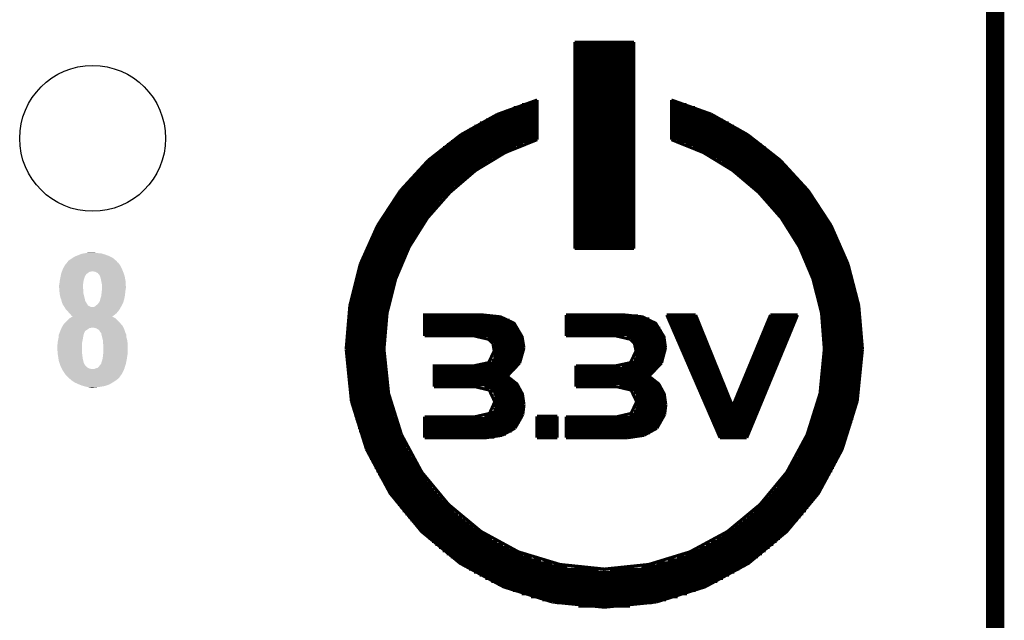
# Model space of a CAD drawing. Extents: x -1.3 to 24.2, y -3.9 to 39.2.
# Tile 18 of 30: x 16.1 to 24.2, y 19.2 to 24.2. Entities that reach past the tile are written whole.
import ezdxf

# ---------------------------------------------------------------- set-up
doc = ezdxf.new("R2010")
doc.units = 0
doc.layers.get('0').update_dxf_attribs({"linetype": 'CONTINUOUS'})
for name, color, linetype in [('WRLS_2_4GHZ_CLICK_V100_GKO', 14, 'CONTINUOUS'), ('WRLS_2_4GHZ_CLICK_V100_GTO', 12, 'CONTINUOUS'), ('WRLS_2_4GHZ_CLICK_V100_GTS', 13, 'CONTINUOUS')]:
    doc.layers.add(name, color=color, linetype=linetype)

# ---------------------------------------------------------------- blocks, each defined once
blk = doc.blocks.new('ROUND_45')
blk.add_circle((0, 0), 0.602)

msp = doc.modelspace()

# ---------------------------------------------------------------- linework, layer by layer
at = {"layer": 'WRLS_2_4GHZ_CLICK_V100_GKO', "const_width": 0.1524}
msp.add_lwpolyline([(24.13, -1.27), (24.13, 36.83)], dxfattribs=at)
at = {"layer": 'WRLS_2_4GHZ_CLICK_V100_GTO', "const_width": 0.0254}
for points in [[(20.66036, 22.29104), (20.66036, 23.99538)], [(20.66036, 23.99538), (21.14804, 23.99538)], [(20.66036, 23.98522), (21.14804, 23.98522)], [(21.14804, 22.29104), (21.14804, 23.99538)], [(20.66036, 23.95982), (21.14804, 23.95982)], [(20.66036, 23.93442), (21.14804, 23.93442)], [(20.66036, 23.90902), (21.14804, 23.90902)], [(20.66036, 23.88362), (21.14804, 23.88362)], [(20.66036, 23.85822), (21.14804, 23.85822)], [(20.66036, 23.83282), (21.14804, 23.83282)], [(20.66036, 23.80742), (21.14804, 23.80742)], [(20.66036, 23.78202), (21.14804, 23.78202)], [(20.66036, 23.75662), (21.14804, 23.75662)], [(20.66036, 23.73122), (21.14804, 23.73122)], [(20.66036, 23.70582), (21.14804, 23.70582)], [(20.66036, 23.68042), (21.14804, 23.68042)], [(20.66036, 23.65502), (21.14804, 23.65502)], [(20.66036, 23.62962), (21.14804, 23.62962)], [(20.66036, 23.60422), (21.14804, 23.60422)], [(20.66036, 23.57882), (21.14804, 23.57882)], [(20.02028, 23.39848), (20.35048, 23.51786)], [(20.22602, 23.47976), (20.35048, 23.47976)], [(20.3073, 23.50516), (20.35048, 23.50516)], [(20.35048, 23.1902), (20.35048, 23.51786)], [(20.66036, 23.55342), (21.14804, 23.55342)], [(20.66036, 23.52802), (21.14804, 23.52802)], [(20.66036, 23.50262), (21.14804, 23.50262)], [(21.45792, 23.1902), (21.45792, 23.51786)], [(21.45792, 23.51786), (21.78558, 23.40102)], [(21.45792, 23.50516), (21.5011, 23.50516)], [(21.45792, 23.47976), (21.58238, 23.47976)], [(19.72056, 23.23084), (20.02028, 23.39848)], [(20.03044, 23.40356), (20.35048, 23.40356)], [(20.0914, 23.42896), (20.35048, 23.42896)], [(20.1549, 23.45436), (20.35048, 23.45436)], [(20.66036, 23.47722), (21.14804, 23.47722)], [(20.66036, 23.45182), (21.14804, 23.45182)], [(20.66036, 23.42642), (21.14804, 23.42642)], [(20.66036, 23.40102), (21.14804, 23.40102)], [(21.45792, 23.45436), (21.6535, 23.45436)], [(21.45792, 23.42896), (21.717, 23.42896)], [(21.45792, 23.40356), (21.77542, 23.40356)], [(21.78558, 23.40102), (22.08784, 23.23084)], [(19.87804, 23.32736), (20.35048, 23.32736)], [(19.9263, 23.35276), (20.35048, 23.35276)], [(19.9771, 23.37816), (20.35048, 23.37816)], [(20.66036, 23.37562), (21.14804, 23.37562)], [(20.66036, 23.35022), (21.14804, 23.35022)], [(20.66036, 23.32482), (21.14804, 23.32482)], [(21.45792, 23.37816), (21.8313, 23.37816)], [(21.45792, 23.35276), (21.8821, 23.35276)], [(21.45792, 23.32736), (21.93036, 23.32736)], [(19.75104, 23.25116), (20.35048, 23.25116)], [(19.79168, 23.27656), (20.35048, 23.27656)], [(19.83232, 23.30196), (20.35048, 23.30196)], [(20.66036, 23.29942), (21.14804, 23.29942)], [(20.66036, 23.27402), (21.14804, 23.27402)], [(20.66036, 23.24862), (21.14804, 23.24862)], [(21.45792, 23.30196), (21.97354, 23.30196)], [(21.45792, 23.27656), (22.01672, 23.27656)], [(21.45792, 23.25116), (22.05736, 23.25116)], [(19.08556, 21.46046), (19.11096, 21.75764), (19.18208, 22.03958), (19.29384, 22.30374), (19.4437, 22.5425), (19.62912, 22.75332), (19.84248, 22.9362), (20.08632, 23.08352), (20.35048, 23.1902)], [(19.45132, 23.02002), (19.72056, 23.23084)], [(19.63928, 23.17496), (20.30476, 23.17496)], [(19.67484, 23.20036), (20.35048, 23.20036)], [(19.71294, 23.22576), (20.35048, 23.22576)], [(20.66036, 23.22322), (21.14804, 23.22322)], [(20.66036, 23.19782), (21.14804, 23.19782)], [(20.66036, 23.17242), (21.14804, 23.17242)], [(21.45792, 23.22576), (22.09546, 23.22576)], [(21.45792, 23.20036), (22.13356, 23.20036)], [(21.45792, 23.1902), (21.72208, 23.08352), (21.96338, 22.9362), (22.17928, 22.75332), (22.3647, 22.5425), (22.51456, 22.30374), (22.62632, 22.03958), (22.69744, 21.75764), (22.7203, 21.46046)], [(21.50364, 23.17496), (22.16658, 23.17496)], [(22.08784, 23.23084), (22.35708, 23.02002)], [(19.51228, 23.07336), (20.06854, 23.07336)], [(19.54276, 23.09876), (20.11934, 23.09876)], [(19.57324, 23.12416), (20.17522, 23.12416)], [(19.60626, 23.14956), (20.23618, 23.14956)], [(20.66036, 23.14702), (21.14804, 23.14702)], [(20.66036, 23.12162), (21.14804, 23.12162)], [(20.66036, 23.09622), (21.14804, 23.09622)], [(20.66036, 23.07082), (21.14804, 23.07082)], [(21.57222, 23.14956), (22.20214, 23.14956)], [(21.63318, 23.12416), (22.23516, 23.12416)], [(21.68906, 23.09876), (22.26564, 23.09876)], [(21.73986, 23.07336), (22.29612, 23.07336)], [(19.22018, 22.76856), (19.45132, 23.02002)], [(19.42846, 22.99716), (19.93646, 22.99716)], [(19.4564, 23.02256), (19.9771, 23.02256)], [(19.48434, 23.04796), (20.02028, 23.04796)], [(20.66036, 23.04542), (21.14804, 23.04542)], [(20.66036, 23.02002), (21.14804, 23.02002)], [(20.66036, 22.99462), (21.14804, 22.99462)], [(21.78558, 23.04796), (22.32406, 23.04796)], [(21.8313, 23.02256), (22.352, 23.02256)], [(21.87194, 22.99716), (22.37994, 22.99716)], [(22.35708, 23.02002), (22.58822, 22.76856)], [(19.35226, 22.92096), (19.8247, 22.92096)], [(19.37766, 22.94636), (19.86026, 22.94636)], [(19.40306, 22.97176), (19.89582, 22.97176)], [(20.66036, 22.96922), (21.14804, 22.96922)], [(20.66036, 22.94382), (21.14804, 22.94382)], [(20.66036, 22.91842), (21.14804, 22.91842)], [(21.91004, 22.97176), (22.40534, 22.97176)], [(21.94814, 22.94636), (22.43074, 22.94636)], [(21.9837, 22.92096), (22.4536, 22.92096)], [(19.28368, 22.84476), (19.72818, 22.84476)], [(19.30654, 22.87016), (19.75866, 22.87016)], [(19.3294, 22.89556), (19.79168, 22.89556)], [(20.66036, 22.89302), (21.14804, 22.89302)], [(20.66036, 22.86762), (21.14804, 22.86762)], [(20.66036, 22.84222), (21.14804, 22.84222)], [(22.01672, 22.89556), (22.479, 22.89556)], [(22.04974, 22.87016), (22.50186, 22.87016)], [(22.08022, 22.84476), (22.52472, 22.84476)], [(19.03222, 22.48154), (19.22018, 22.76856)], [(19.22272, 22.76856), (19.64436, 22.76856)], [(19.24304, 22.79396), (19.66976, 22.79396)], [(19.26336, 22.81936), (19.70024, 22.81936)], [(20.66036, 22.81682), (21.14804, 22.81682)], [(20.66036, 22.79142), (21.14804, 22.79142)], [(20.66036, 22.76602), (21.14804, 22.76602)], [(22.10816, 22.81936), (22.54504, 22.81936)], [(22.1361, 22.79396), (22.56536, 22.79396)], [(22.16404, 22.76856), (22.58568, 22.76856)], [(22.58822, 22.76856), (22.77618, 22.48154)], [(19.14652, 22.66696), (19.5453, 22.66696)], [(19.1643, 22.69236), (19.56816, 22.69236)], [(19.18208, 22.71776), (19.59356, 22.71776)], [(19.2024, 22.74316), (19.61896, 22.74316)], [(20.66036, 22.74062), (21.14804, 22.74062)], [(20.66036, 22.71522), (21.14804, 22.71522)], [(20.66036, 22.68982), (21.14804, 22.68982)], [(22.18944, 22.74316), (22.606, 22.74316)], [(22.21484, 22.71776), (22.62378, 22.71776)], [(22.2377, 22.69236), (22.64156, 22.69236)], [(22.26056, 22.66696), (22.65934, 22.66696)], [(19.09572, 22.59076), (19.4818, 22.59076)], [(19.1135, 22.61616), (19.50212, 22.61616)], [(19.12874, 22.64156), (19.52498, 22.64156)], [(20.66036, 22.66442), (21.14804, 22.66442)], [(20.66036, 22.63902), (21.14804, 22.63902)], [(20.66036, 22.61362), (21.14804, 22.61362)], [(20.66036, 22.58822), (21.14804, 22.58822)], [(22.28342, 22.64156), (22.67712, 22.64156)], [(22.30628, 22.61616), (22.6949, 22.61616)], [(22.3266, 22.59076), (22.71014, 22.59076)], [(19.05, 22.51456), (19.42338, 22.51456)], [(19.06524, 22.53996), (19.4437, 22.53996)], [(19.08048, 22.56536), (19.46148, 22.56536)], [(20.66036, 22.56282), (21.14804, 22.56282)], [(20.66036, 22.53742), (21.14804, 22.53742)], [(20.66036, 22.51202), (21.14804, 22.51202)], [(22.34692, 22.56536), (22.72538, 22.56536)], [(22.3647, 22.53996), (22.74062, 22.53996)], [(22.38248, 22.51456), (22.75586, 22.51456)], [(18.88998, 22.16404), (19.03222, 22.48154)], [(19.00936, 22.43836), (19.37258, 22.43836)], [(19.02206, 22.46376), (19.39036, 22.46376)], [(19.0373, 22.48916), (19.4056, 22.48916)], [(20.66036, 22.48662), (21.14804, 22.48662)], [(20.66036, 22.46122), (21.14804, 22.46122)], [(20.66036, 22.43582), (21.14804, 22.43582)], [(22.40026, 22.48916), (22.7711, 22.48916)], [(22.41804, 22.46376), (22.7838, 22.46376)], [(22.43582, 22.43836), (22.79904, 22.43836)], [(22.77618, 22.48154), (22.91588, 22.16404)], [(18.97126, 22.36216), (19.32686, 22.36216)], [(18.98396, 22.38756), (19.3421, 22.38756)], [(18.99666, 22.41296), (19.35734, 22.41296)], [(20.66036, 22.41042), (21.14804, 22.41042)], [(20.66036, 22.38502), (21.14804, 22.38502)], [(20.66036, 22.35962), (21.14804, 22.35962)], [(22.45106, 22.41296), (22.81174, 22.41296)], [(22.4663, 22.38756), (22.82444, 22.38756)], [(22.48154, 22.36216), (22.8346, 22.36216)], [(18.92808, 22.26056), (19.27352, 22.26056)], [(18.93824, 22.28596), (19.28622, 22.28596)], [(18.9484, 22.31136), (19.29892, 22.31136)], [(18.9611, 22.33676), (19.31162, 22.33676)], [(20.66036, 22.33422), (21.14804, 22.33422)], [(20.66036, 22.30882), (21.14804, 22.30882)], [(20.66036, 22.29104), (21.14804, 22.29104)], [(22.49678, 22.33676), (22.8473, 22.33676)], [(22.50948, 22.31136), (22.85746, 22.31136)], [(22.52218, 22.28596), (22.87016, 22.28596)], [(22.53488, 22.26056), (22.88032, 22.26056)], [(18.8976, 22.18436), (19.23796, 22.18436)], [(18.90776, 22.20976), (19.24812, 22.20976)], [(18.91792, 22.23516), (19.26082, 22.23516)], [(22.54758, 22.23516), (22.89048, 22.23516)], [(22.56028, 22.20976), (22.90064, 22.20976)], [(22.57044, 22.18436), (22.90826, 22.18436)], [(18.80362, 21.82114), (18.88998, 22.16404)], [(18.8722, 22.10816), (19.20494, 22.10816)], [(18.87982, 22.13356), (19.2151, 22.13356)], [(18.88998, 22.15896), (19.22526, 22.15896)], [(22.5806, 22.15896), (22.91842, 22.15896)], [(22.5933, 22.13356), (22.92604, 22.13356)], [(22.60092, 22.10816), (22.9362, 22.10816)], [(22.91588, 22.16404), (23.00478, 21.82114)], [(18.84934, 22.03196), (19.17954, 22.03196)], [(18.85696, 22.05736), (19.18716, 22.05736)], [(18.86458, 22.08276), (19.19732, 22.08276)], [(22.61108, 22.08276), (22.94382, 22.08276)], [(22.62124, 22.05736), (22.95144, 22.05736)], [(22.62886, 22.03196), (22.95906, 22.03196)], [(18.82902, 21.95576), (19.15414, 21.95576)], [(18.83664, 21.98116), (19.16176, 21.98116)], [(18.84172, 22.00656), (19.16938, 22.00656)], [(22.63648, 22.00656), (22.96414, 22.00656)], [(22.6441, 21.98116), (22.97176, 21.98116)], [(22.65172, 21.95576), (22.97684, 21.95576)], [(18.8087, 21.85416), (19.12874, 21.85416)], [(18.81378, 21.87956), (19.13636, 21.87956)], [(18.81886, 21.90496), (19.14144, 21.90496)], [(18.82394, 21.93036), (19.14906, 21.93036)], [(22.65934, 21.93036), (22.98446, 21.93036)], [(22.66696, 21.90496), (22.98954, 21.90496)], [(22.67204, 21.87956), (22.99462, 21.87956)], [(22.67712, 21.85416), (22.9997, 21.85416)], [(18.77314, 21.46046), (18.80362, 21.82114)], [(18.796, 21.77796), (19.1135, 21.77796)], [(18.79854, 21.80336), (19.11858, 21.80336)], [(18.80362, 21.82876), (19.12366, 21.82876)], [(22.68474, 21.82876), (23.00478, 21.82876)], [(22.68982, 21.80336), (23.00732, 21.80336)], [(22.69236, 21.77796), (23.0124, 21.77796)], [(23.00478, 21.82114), (23.03526, 21.46046)], [(18.78584, 21.70176), (19.10334, 21.70176)], [(18.78838, 21.72716), (19.10588, 21.72716)], [(18.79092, 21.75256), (19.11096, 21.75256)], [(19.42084, 21.56968), (19.42084, 21.7424), (19.90344, 21.7424), (20.04822, 21.72716), (20.15998, 21.67382), (20.22602, 21.56206), (20.24126, 21.47062)], [(19.42084, 21.72462), (20.06092, 21.72462)], [(19.42084, 21.69922), (20.12188, 21.69922)], [(20.58924, 21.56968), (20.58924, 21.7424)], [(20.58924, 21.7424), (21.07438, 21.7424)], [(20.58924, 21.73478), (21.1836, 21.73478)], [(20.58924, 21.70938), (21.27504, 21.70938)], [(21.07438, 21.7424), (21.21916, 21.72716), (21.32838, 21.67382), (21.39696, 21.56206), (21.40966, 21.47062)], [(21.41982, 21.7424), (21.65858, 21.7424)], [(21.41982, 21.7424), (21.85924, 20.72894)], [(21.42744, 21.72462), (21.6662, 21.72462)], [(21.4376, 21.69922), (21.67636, 21.69922)], [(21.65858, 21.7424), (21.96338, 20.98802), (22.2758, 21.7424)], [(22.08022, 20.72894), (22.49932, 21.7424)], [(22.25802, 21.69922), (22.48154, 21.69922)], [(22.26818, 21.72462), (22.49424, 21.72462)], [(22.2758, 21.7424), (22.49932, 21.7424)], [(22.69744, 21.75256), (23.01494, 21.75256)], [(22.70252, 21.72716), (23.02002, 21.72716)], [(22.70506, 21.70176), (23.02256, 21.70176)], [(18.77822, 21.62556), (19.09318, 21.62556)], [(18.78076, 21.65096), (19.09572, 21.65096)], [(18.7833, 21.67636), (19.09826, 21.67636)], [(19.42084, 21.67382), (20.15998, 21.67382)], [(19.42084, 21.64842), (20.18284, 21.64842)], [(19.42084, 21.62302), (20.20062, 21.62302)], [(20.58924, 21.68398), (21.31822, 21.68398)], [(20.58924, 21.65858), (21.34616, 21.65858)], [(20.58924, 21.63318), (21.36648, 21.63318)], [(20.58924, 21.60778), (21.37918, 21.60778)], [(21.44776, 21.67382), (21.68652, 21.67382)], [(21.46046, 21.64842), (21.69668, 21.64842)], [(21.47062, 21.62302), (21.70684, 21.62302)], [(22.225, 21.62302), (22.45106, 21.62302)], [(22.23516, 21.64842), (22.46122, 21.64842)], [(22.24532, 21.67382), (22.47138, 21.67382)], [(22.7076, 21.67636), (23.0251, 21.67636)], [(22.71014, 21.65096), (23.02764, 21.65096)], [(22.71268, 21.62556), (23.03018, 21.62556)], [(18.77314, 21.54936), (19.0881, 21.54936)], [(18.77568, 21.60016), (19.09318, 21.60016)], [(18.77568, 21.57476), (19.09064, 21.57476)], [(19.42084, 21.59762), (20.21332, 21.59762)], [(19.42084, 21.57222), (20.22348, 21.57222)], [(19.42084, 21.56968), (19.82978, 21.56968)], [(19.82978, 21.56968), (19.94916, 21.54174)], [(19.94154, 21.54682), (20.2311, 21.54682)], [(19.94916, 21.54174), (19.98472, 21.50618)], [(20.58924, 21.58238), (21.38934, 21.58238)], [(20.58924, 21.56968), (21.00072, 21.56968)], [(21.00072, 21.56968), (21.1201, 21.54174)], [(21.08962, 21.55698), (21.39696, 21.55698)], [(21.1201, 21.54174), (21.15312, 21.50618)], [(21.13534, 21.53158), (21.40458, 21.53158)], [(21.48078, 21.59762), (21.717, 21.59762)], [(21.49348, 21.57222), (21.72716, 21.57222)], [(21.50364, 21.54682), (21.73732, 21.54682)], [(22.19452, 21.54682), (22.41804, 21.54682)], [(22.20468, 21.57222), (22.43074, 21.57222)], [(22.21484, 21.59762), (22.4409, 21.59762)], [(22.71522, 21.60016), (23.03018, 21.60016)], [(22.71776, 21.57476), (23.03272, 21.57476)], [(22.71776, 21.54936), (23.03272, 21.54936)], [(18.77314, 21.52396), (19.0881, 21.52396)], [(18.77314, 21.49856), (19.0881, 21.49856)], [(18.77314, 21.47316), (19.08556, 21.47316)], [(18.77314, 21.46046), (18.81632, 21.0312)], [(18.77314, 21.44776), (19.08556, 21.44776)], [(19.08556, 21.46046), (19.12366, 21.0947)], [(19.97456, 21.52142), (20.23618, 21.52142)], [(19.98472, 21.50618), (19.99488, 21.44522)], [(19.98726, 21.49602), (20.23872, 21.49602)], [(19.99488, 21.47062), (20.24126, 21.47062)], [(20.2057, 21.34616), (20.24126, 21.47062)], [(21.15312, 21.50618), (21.40712, 21.50618)], [(21.15312, 21.50618), (21.16582, 21.44522)], [(21.16328, 21.48078), (21.40966, 21.48078)], [(21.16582, 21.45538), (21.40966, 21.45538)], [(21.37664, 21.34616), (21.40966, 21.47062)], [(21.5138, 21.52142), (21.74748, 21.52142)], [(21.5265, 21.49602), (21.75764, 21.49602)], [(21.53666, 21.47062), (21.7678, 21.47062)], [(22.1615, 21.47062), (22.38756, 21.47062)], [(22.1742, 21.49602), (22.39772, 21.49602)], [(22.18436, 21.52142), (22.40788, 21.52142)], [(22.68474, 21.0947), (22.7203, 21.46046)], [(22.7203, 21.52396), (23.03526, 21.52396)], [(22.7203, 21.49856), (23.03526, 21.49856)], [(22.7203, 21.47316), (23.03526, 21.47316)], [(22.7203, 21.44776), (23.03526, 21.44776)], [(22.99208, 21.0312), (23.03526, 21.46046)], [(18.77314, 21.42236), (19.0881, 21.42236)], [(18.77314, 21.39696), (19.0881, 21.39696)], [(18.77314, 21.37156), (19.0881, 21.37156)], [(19.82978, 21.3233), (19.94916, 21.3487), (19.99488, 21.44522)], [(19.97456, 21.36902), (20.2184, 21.36902)], [(19.98726, 21.39442), (20.22856, 21.39442)], [(19.99488, 21.44522), (20.23872, 21.44522)], [(19.99488, 21.41982), (20.23618, 21.41982)], [(21.00072, 21.3233), (21.1201, 21.3487), (21.16582, 21.44522)], [(21.15058, 21.37918), (21.39188, 21.37918)], [(21.16074, 21.40458), (21.40204, 21.40458)], [(21.16582, 21.42998), (21.40712, 21.42998)], [(21.54682, 21.44522), (21.77796, 21.44522)], [(21.55952, 21.41982), (21.78812, 21.41982)], [(21.56968, 21.39442), (21.79828, 21.39442)], [(21.57984, 21.36902), (21.80844, 21.36902)], [(22.12086, 21.36902), (22.34438, 21.36902)], [(22.13102, 21.39442), (22.35708, 21.39442)], [(22.14118, 21.41982), (22.36724, 21.41982)], [(22.15134, 21.44522), (22.3774, 21.44522)], [(22.71776, 21.37156), (23.03272, 21.37156)], [(22.7203, 21.42236), (23.03526, 21.42236)], [(22.7203, 21.39696), (23.03526, 21.39696)], [(18.77568, 21.34616), (19.09064, 21.34616)], [(18.77568, 21.32076), (19.09064, 21.32076)], [(18.77822, 21.29536), (19.09318, 21.29536)], [(19.49958, 21.15058), (19.49958, 21.3233), (19.82978, 21.3233)], [(19.49958, 21.31822), (20.18538, 21.31822)], [(19.49958, 21.29282), (20.16506, 21.29282)], [(19.939, 21.34362), (20.20316, 21.34362)], [(20.10156, 21.23694), (20.2057, 21.34616)], [(20.67052, 21.15058), (20.67052, 21.3233)], [(20.67052, 21.3233), (21.00072, 21.3233)], [(20.67052, 21.30298), (21.34362, 21.30298)], [(21.05152, 21.32838), (21.36394, 21.32838)], [(21.12518, 21.35378), (21.37918, 21.35378)], [(21.2725, 21.23694), (21.37664, 21.34616)], [(21.59254, 21.34362), (21.8186, 21.34362)], [(21.6027, 21.31822), (21.82876, 21.31822)], [(21.61286, 21.29282), (21.83892, 21.29282)], [(22.09038, 21.29282), (22.3139, 21.29282)], [(22.10054, 21.31822), (22.32406, 21.31822)], [(22.1107, 21.34362), (22.33422, 21.34362)], [(22.71268, 21.29536), (23.03018, 21.29536)], [(22.71522, 21.32076), (23.03018, 21.32076)], [(22.71776, 21.34616), (23.03272, 21.34616)], [(18.78076, 21.26996), (19.09572, 21.26996)], [(18.7833, 21.24456), (19.09826, 21.24456)], [(18.78584, 21.21916), (19.10334, 21.21916)], [(19.49958, 21.26742), (20.13966, 21.26742)], [(19.49958, 21.24202), (20.10918, 21.24202)], [(19.49958, 21.21662), (20.13204, 21.21662)], [(20.10156, 21.23694), (20.18284, 21.17344), (20.22856, 21.08962), (20.24126, 21.00072)], [(20.67052, 21.27758), (21.31822, 21.27758)], [(20.67052, 21.25218), (21.29028, 21.25218)], [(20.67052, 21.22678), (21.28774, 21.22678)], [(20.67052, 21.20138), (21.3233, 21.20138)], [(21.2725, 21.23694), (21.35378, 21.17344), (21.3995, 21.08962), (21.4122, 21.00072)], [(21.62556, 21.26742), (21.85162, 21.26742)], [(21.63572, 21.24202), (21.86178, 21.24202)], [(21.64842, 21.21662), (21.87194, 21.21662)], [(22.05736, 21.21662), (22.28088, 21.21662)], [(22.06752, 21.24202), (22.29358, 21.24202)], [(22.07768, 21.26742), (22.30374, 21.26742)], [(22.70506, 21.21916), (23.02256, 21.21916)], [(22.7076, 21.24456), (23.0251, 21.24456)], [(22.71014, 21.26996), (23.02764, 21.26996)], [(18.78838, 21.19376), (19.10588, 21.19376)], [(18.79092, 21.16836), (19.11096, 21.16836)], [(18.796, 21.14296), (19.1135, 21.14296)], [(19.49958, 21.19122), (20.16506, 21.19122)], [(19.49958, 21.16582), (20.19046, 21.16582)], [(19.49958, 21.15058), (19.83486, 21.15058)], [(19.83486, 21.15058), (19.95424, 21.12264)], [(19.9136, 21.14042), (20.20824, 21.14042)], [(19.95424, 21.12264), (19.99996, 21.02612)], [(20.67052, 21.17598), (21.35124, 21.17598)], [(20.67052, 21.15058), (21.0058, 21.15058)], [(21.0058, 21.15058), (21.12518, 21.12264)], [(21.02866, 21.15058), (21.37156, 21.15058)], [(21.12264, 21.12518), (21.3868, 21.12518)], [(21.12518, 21.12264), (21.1709, 21.02612)], [(21.65858, 21.19122), (21.8821, 21.19122)], [(21.66874, 21.16582), (21.89226, 21.16582)], [(21.68144, 21.14042), (21.90242, 21.14042)], [(22.02688, 21.14042), (22.2504, 21.14042)], [(22.03704, 21.16582), (22.26056, 21.16582)], [(22.0472, 21.19122), (22.27072, 21.19122)], [(22.69236, 21.14296), (23.0124, 21.14296)], [(22.69744, 21.16836), (23.01494, 21.16836)], [(22.70252, 21.19376), (23.02002, 21.19376)], [(18.79854, 21.11756), (19.11858, 21.11756)], [(18.80362, 21.09216), (19.12366, 21.09216)], [(18.8087, 21.06676), (19.12874, 21.06676)], [(18.81378, 21.04136), (19.13636, 21.04136)], [(19.12366, 21.0947), (19.23034, 20.75434)], [(19.9644, 21.11502), (20.22094, 21.11502)], [(19.98726, 21.08962), (20.22856, 21.08962)], [(19.99742, 21.06422), (20.23618, 21.06422)], [(19.99996, 21.03882), (20.24126, 21.03882)], [(21.15058, 21.09978), (21.39696, 21.09978)], [(21.16328, 21.07438), (21.40458, 21.07438)], [(21.16836, 21.04898), (21.40966, 21.04898)], [(21.6916, 21.11502), (21.91258, 21.11502)], [(21.70176, 21.08962), (21.92274, 21.08962)], [(21.71446, 21.06422), (21.9329, 21.06422)], [(21.72462, 21.03882), (21.94306, 21.03882)], [(21.9837, 21.03882), (22.20722, 21.03882)], [(21.99386, 21.06422), (22.21738, 21.06422)], [(22.00656, 21.08962), (22.23008, 21.08962)], [(22.01672, 21.11502), (22.24024, 21.11502)], [(22.57806, 20.75434), (22.68474, 21.0947)], [(22.67204, 21.04136), (22.99462, 21.04136)], [(22.67712, 21.06676), (22.9997, 21.06676)], [(22.68474, 21.09216), (23.00478, 21.09216)], [(22.68982, 21.11756), (23.00732, 21.11756)], [(18.81632, 21.0312), (18.94078, 20.63242)], [(18.81886, 21.01596), (19.14144, 21.01596)], [(18.82394, 20.99056), (19.14906, 20.99056)], [(18.82902, 20.96516), (19.15414, 20.96516)], [(19.42084, 20.90166), (19.83486, 20.90166), (19.95678, 20.9296), (19.99996, 21.02612)], [(19.98726, 20.96262), (20.24126, 20.96262)], [(19.99742, 20.98802), (20.24126, 20.98802)], [(19.99996, 21.01342), (20.24126, 21.01342)], [(20.2311, 20.91944), (20.24126, 21.00072)], [(21.0058, 20.90166), (21.12518, 20.9296), (21.1709, 21.02612)], [(21.16074, 20.97278), (21.4122, 20.97278)], [(21.16836, 20.99818), (21.4122, 20.99818)], [(21.1709, 21.02358), (21.4122, 21.02358)], [(21.40204, 20.91944), (21.4122, 21.00072)], [(21.73478, 21.01342), (21.95322, 21.01342)], [(21.74748, 20.98802), (21.96338, 20.98802)], [(21.75764, 20.96262), (22.17674, 20.96262)], [(21.96338, 20.98802), (22.1869, 20.98802)], [(21.97354, 21.01342), (22.19706, 21.01342)], [(22.65172, 20.96516), (22.97684, 20.96516)], [(22.65934, 20.99056), (22.98446, 20.99056)], [(22.66696, 21.01596), (22.98954, 21.01596)], [(22.86762, 20.63242), (22.99208, 21.0312)], [(18.83664, 20.93976), (19.16176, 20.93976)], [(18.84172, 20.91436), (19.16938, 20.91436)], [(18.84934, 20.88896), (19.17954, 20.88896)], [(19.42084, 20.72894), (19.42084, 20.90166)], [(19.42084, 20.88642), (20.22094, 20.88642)], [(19.9136, 20.91182), (20.22856, 20.91182)], [(19.96694, 20.93722), (20.23618, 20.93722)], [(20.1676, 20.80768), (20.2311, 20.91944)], [(20.34794, 20.90674), (20.51558, 20.90674)], [(20.34794, 20.72894), (20.34794, 20.90674)], [(20.34794, 20.88642), (20.51558, 20.88642)], [(20.51558, 20.72894), (20.51558, 20.90674)], [(20.58924, 20.72894), (20.58924, 20.90166)], [(20.58924, 20.90166), (21.0058, 20.90166)], [(20.58924, 20.89658), (21.39442, 20.89658)], [(21.10994, 20.92198), (21.40204, 20.92198)], [(21.14804, 20.94738), (21.40712, 20.94738)], [(21.33854, 20.80768), (21.40204, 20.91944)], [(21.7678, 20.93722), (22.16658, 20.93722)], [(21.7805, 20.91182), (22.15388, 20.91182)], [(21.79066, 20.88642), (22.14372, 20.88642)], [(22.62886, 20.88896), (22.95906, 20.88896)], [(22.63648, 20.91436), (22.96414, 20.91436)], [(22.6441, 20.93976), (22.97176, 20.93976)], [(18.85696, 20.86356), (19.18716, 20.86356)], [(18.86458, 20.83816), (19.19732, 20.83816)], [(18.8722, 20.81276), (19.20494, 20.81276)], [(19.42084, 20.86102), (20.20824, 20.86102)], [(19.42084, 20.83562), (20.193, 20.83562)], [(19.42084, 20.81022), (20.17014, 20.81022)], [(20.06092, 20.74926), (20.1676, 20.80768)], [(20.34794, 20.86102), (20.51558, 20.86102)], [(20.34794, 20.83562), (20.51558, 20.83562)], [(20.34794, 20.81022), (20.51558, 20.81022)], [(20.58924, 20.87118), (21.38426, 20.87118)], [(20.58924, 20.84578), (21.36902, 20.84578)], [(20.58924, 20.82038), (21.3487, 20.82038)], [(21.23186, 20.74926), (21.33854, 20.80768)], [(21.80082, 20.86102), (22.13356, 20.86102)], [(21.81352, 20.83562), (22.1234, 20.83562)], [(21.82368, 20.81022), (22.11324, 20.81022)], [(22.60092, 20.81276), (22.9362, 20.81276)], [(22.61108, 20.83816), (22.94382, 20.83816)], [(22.62124, 20.86356), (22.95144, 20.86356)], [(18.87982, 20.78736), (19.2151, 20.78736)], [(18.88998, 20.76196), (19.22526, 20.76196)], [(18.8976, 20.73656), (19.23796, 20.73656)], [(19.23034, 20.75434), (19.39798, 20.44446)], [(19.42084, 20.78482), (20.13966, 20.78482)], [(19.42084, 20.75942), (20.09394, 20.75942)], [(19.42084, 20.73402), (19.99742, 20.73402)], [(19.42084, 20.72894), (19.9263, 20.72894)], [(19.9263, 20.72894), (20.06092, 20.74926)], [(20.34794, 20.78482), (20.51558, 20.78482)], [(20.34794, 20.75942), (20.51558, 20.75942)], [(20.34794, 20.73402), (20.51558, 20.73402)], [(20.34794, 20.72894), (20.51558, 20.72894)], [(20.58924, 20.79498), (21.32076, 20.79498)], [(20.58924, 20.76958), (21.28266, 20.76958)], [(20.58924, 20.74418), (21.21662, 20.74418)], [(20.58924, 20.72894), (21.09724, 20.72894)], [(21.09724, 20.72894), (21.23186, 20.74926)], [(21.83384, 20.78482), (22.10308, 20.78482)], [(21.84654, 20.75942), (22.09292, 20.75942)], [(21.8567, 20.73402), (22.08022, 20.73402)], [(21.85924, 20.72894), (22.08022, 20.72894)], [(22.41042, 20.44446), (22.57806, 20.75434)], [(22.57044, 20.73656), (22.90826, 20.73656)], [(22.5806, 20.76196), (22.91842, 20.76196)], [(22.5933, 20.78736), (22.92604, 20.78736)], [(18.90776, 20.71116), (19.24812, 20.71116)], [(18.91792, 20.68576), (19.26082, 20.68576)], [(18.92808, 20.66036), (19.27098, 20.66036)], [(18.93824, 20.63496), (19.28368, 20.63496)], [(22.52218, 20.63496), (22.87016, 20.63496)], [(22.53488, 20.66036), (22.88032, 20.66036)], [(22.54758, 20.68576), (22.89048, 20.68576)], [(22.56028, 20.71116), (22.90064, 20.71116)], [(18.94078, 20.63242), (19.13636, 20.2692), (19.39544, 19.95424), (19.71294, 19.69262), (20.07362, 19.49704), (20.47494, 19.37258)], [(18.9484, 20.60956), (19.29892, 20.60956)], [(18.9611, 20.58416), (19.31162, 20.58416)], [(18.97126, 20.55876), (19.32686, 20.55876)], [(21.33346, 19.37258), (21.73478, 19.49704), (22.09546, 19.69262), (22.41042, 19.95424), (22.67204, 20.2692), (22.86762, 20.63242)], [(22.48154, 20.55876), (22.83714, 20.55876)], [(22.49678, 20.58416), (22.8473, 20.58416)], [(22.50948, 20.60956), (22.86, 20.60956)], [(18.98396, 20.53336), (19.3421, 20.53336)], [(18.99666, 20.50796), (19.35734, 20.50796)], [(19.00936, 20.48256), (19.37258, 20.48256)], [(22.43582, 20.48256), (22.79904, 20.48256)], [(22.45106, 20.50796), (22.81174, 20.50796)], [(22.4663, 20.53336), (22.82444, 20.53336)], [(19.02206, 20.45716), (19.38782, 20.45716)], [(19.0373, 20.43176), (19.4056, 20.43176)], [(19.05, 20.40636), (19.42338, 20.40636)], [(19.39798, 20.44446), (19.61896, 20.17776)], [(22.18944, 20.17776), (22.41042, 20.44446)], [(22.38502, 20.40636), (22.75586, 20.40636)], [(22.4028, 20.43176), (22.7711, 20.43176)], [(22.41804, 20.45716), (22.78634, 20.45716)], [(19.06524, 20.38096), (19.44116, 20.38096)], [(19.08048, 20.35556), (19.46148, 20.35556)], [(19.09572, 20.33016), (19.4818, 20.33016)], [(22.3266, 20.33016), (22.71268, 20.33016)], [(22.34692, 20.35556), (22.72792, 20.35556)], [(22.3647, 20.38096), (22.74316, 20.38096)], [(19.1135, 20.30476), (19.50212, 20.30476)], [(19.12874, 20.27936), (19.52244, 20.27936)], [(19.14652, 20.25396), (19.5453, 20.25396)], [(19.1643, 20.22856), (19.56816, 20.22856)], [(22.2377, 20.22856), (22.6441, 20.22856)], [(22.2631, 20.25396), (22.66188, 20.25396)], [(22.28342, 20.27936), (22.67966, 20.27936)], [(22.30628, 20.30476), (22.6949, 20.30476)], [(19.18208, 20.20316), (19.59356, 20.20316)], [(19.2024, 20.17776), (19.61642, 20.17776)], [(19.22018, 20.15236), (19.64436, 20.15236)], [(19.61896, 20.17776), (19.8882, 19.95424)], [(21.9202, 19.95424), (22.18944, 20.17776)], [(22.16404, 20.15236), (22.58822, 20.15236)], [(22.18944, 20.17776), (22.606, 20.17776)], [(22.21484, 20.20316), (22.62632, 20.20316)], [(19.2405, 20.12696), (19.66976, 20.12696)], [(19.26082, 20.10156), (19.6977, 20.10156)], [(19.28368, 20.07616), (19.72818, 20.07616)], [(22.08022, 20.07616), (22.52472, 20.07616)], [(22.10816, 20.10156), (22.54758, 20.10156)], [(22.1361, 20.12696), (22.5679, 20.12696)], [(19.304, 20.05076), (19.75866, 20.05076)], [(19.32686, 20.02536), (19.79168, 20.02536)], [(19.35226, 19.99996), (19.8247, 19.99996)], [(21.9837, 19.99996), (22.45614, 19.99996)], [(22.01672, 20.02536), (22.479, 20.02536)], [(22.04974, 20.05076), (22.50186, 20.05076)], [(19.37512, 19.97456), (19.86026, 19.97456)], [(19.40052, 19.94916), (19.89582, 19.94916)], [(19.42592, 19.92376), (19.93646, 19.92376)], [(19.8882, 19.95424), (20.19554, 19.7866)], [(21.61032, 19.7866), (21.9202, 19.95424)], [(21.87194, 19.92376), (22.37994, 19.92376)], [(21.91258, 19.94916), (22.40788, 19.94916)], [(21.94814, 19.97456), (22.43328, 19.97456)], [(19.45386, 19.89836), (19.9771, 19.89836)], [(19.4818, 19.87296), (20.02028, 19.87296)], [(19.50974, 19.84756), (20.06854, 19.84756)], [(19.54022, 19.82216), (20.11934, 19.82216)], [(21.68906, 19.82216), (22.26818, 19.82216)], [(21.73986, 19.84756), (22.29866, 19.84756)], [(21.78558, 19.87296), (22.3266, 19.87296)], [(21.8313, 19.89836), (22.35454, 19.89836)], [(19.5707, 19.79676), (20.17522, 19.79676)], [(19.60372, 19.77136), (20.23618, 19.77136)], [(19.63674, 19.74596), (20.30476, 19.74596)], [(20.19554, 19.7866), (20.53844, 19.68246)], [(21.26996, 19.68246), (21.61032, 19.7866)], [(21.50364, 19.74596), (22.17166, 19.74596)], [(21.57222, 19.77136), (22.20468, 19.77136)], [(21.63318, 19.79676), (22.23516, 19.79676)], [(19.6723, 19.72056), (20.38096, 19.72056)], [(19.70786, 19.69516), (20.47494, 19.69516)], [(19.7485, 19.66976), (20.5994, 19.66976)], [(20.53844, 19.68246), (20.9042, 19.64436)], [(20.9042, 19.64436), (21.26996, 19.68246)], [(21.209, 19.66976), (22.0599, 19.66976)], [(21.33346, 19.69516), (22.098, 19.69516)], [(21.42744, 19.72056), (22.1361, 19.72056)], [(19.7866, 19.64436), (20.85848, 19.64436)], [(19.82978, 19.61896), (21.97862, 19.61896)], [(19.8755, 19.59356), (21.9329, 19.59356)], [(20.94992, 19.64436), (22.01926, 19.64436)], [(19.92122, 19.56816), (21.88464, 19.56816)], [(19.97202, 19.54276), (21.83638, 19.54276)], [(20.02536, 19.51736), (21.7805, 19.51736)], [(20.08632, 19.49196), (21.72208, 19.49196)], [(20.14982, 19.46656), (21.65858, 19.46656)], [(20.22094, 19.44116), (21.58746, 19.44116)], [(20.29968, 19.41576), (21.50872, 19.41576)], [(20.39366, 19.39036), (21.4122, 19.39036)], [(20.47494, 19.37258), (20.9042, 19.3294), (21.33346, 19.37258)], [(20.51304, 19.36496), (21.29536, 19.36496)], [(20.69084, 19.33956), (21.11756, 19.33956)]]:
    msp.add_lwpolyline(points, dxfattribs=at)
at = {"layer": 'WRLS_2_4GHZ_CLICK_V100_GTO'}
for points in [[(16.476982, 22.184364), (16.479524, 22.18944), (16.880834, 22.184364), (16.87525, 22.18944)], [(16.479524, 22.18944), (16.48968, 22.19706), (16.87525, 22.18944), (16.866868, 22.19706)], [(16.48968, 22.19706), (16.508726, 22.209758), (16.866868, 22.19706), (16.8529, 22.209758)], [(16.508726, 22.209758), (16.52778, 22.22246), (16.8529, 22.209758), (16.829316, 22.22246)], [(16.52778, 22.22246), (16.539972, 22.22754), (16.829316, 22.22246), (16.819882, 22.22754)], [(16.539972, 22.22754), (16.55826, 22.23516), (16.819882, 22.22754), (16.800072, 22.23516)], [(16.55826, 22.23516), (16.571474, 22.240242), (16.800072, 22.23516), (16.78686, 22.240242)], [(16.571474, 22.240242), (16.591282, 22.24786), (16.78686, 22.240242), (16.7621, 22.24786)], [(16.591282, 22.24786), (16.605674, 22.2504), (16.7621, 22.24786), (16.753842, 22.2504)], [(16.605674, 22.2504), (16.620066, 22.25294), (16.753842, 22.2504), (16.7259, 22.25294)], [(16.620066, 22.25294), (16.63446, 22.25548), (16.7259, 22.25294), (16.703042, 22.25548)], [(16.63446, 22.25548), (16.680178, 22.25802), (16.703042, 22.25548), (16.692882, 22.25802)], [(16.42745, 22.10308), (16.4338, 22.120862), (16.930582, 22.10308), (16.923174, 22.120862)], [(16.4338, 22.120862), (16.43927, 22.13102), (16.923174, 22.120862), (16.91894, 22.13102)], [(16.43927, 22.13102), (16.45158, 22.153878), (16.91894, 22.13102), (16.906244, 22.153878)], [(16.45158, 22.15388), (16.466394, 22.171658), (16.906242, 22.15388), (16.893542, 22.171658)], [(16.45158, 22.153878), (16.45158, 22.15388), (16.906244, 22.153878), (16.906242, 22.15388)], [(16.466394, 22.171658), (16.472744, 22.17928), (16.893542, 22.171658), (16.883384, 22.17928)], [(16.472744, 22.17928), (16.476974, 22.184356), (16.883384, 22.17928), (16.880842, 22.184356)], [(16.476974, 22.184356), (16.476982, 22.184364), (16.880842, 22.184356), (16.880834, 22.184364)], [(16.4084, 22.0218), (16.409784, 22.029422), (16.60525, 22.0218), (16.606522, 22.029422)], [(16.409784, 22.029422), (16.41348, 22.04974), (16.606522, 22.029422), (16.61329, 22.04974)], [(16.41348, 22.04974), (16.414024, 22.05228), (16.61329, 22.04974), (16.614138, 22.05228)], [(16.414024, 22.05228), (16.416202, 22.062442), (16.614138, 22.05228), (16.616684, 22.062442)], [(16.416202, 22.062442), (16.416746, 22.064986), (16.616684, 22.062442), (16.61922, 22.064986)], [(16.416746, 22.064986), (16.41729, 22.067524), (16.61922, 22.064986), (16.619224, 22.067524)], [(16.41729, 22.067524), (16.420012, 22.080222), (16.619224, 22.067524), (16.629382, 22.080222)], [(16.420012, 22.080222), (16.421102, 22.0853), (16.629382, 22.080222), (16.636152, 22.0853)], [(16.421102, 22.0853), (16.424728, 22.09546), (16.636152, 22.0853), (16.6497, 22.09546)], [(16.424728, 22.09546), (16.426542, 22.10054), (16.6497, 22.09546), (16.657324, 22.10054)], [(16.426542, 22.10054), (16.426544, 22.100542), (16.657324, 22.10054), (16.667482, 22.100542)], [(16.426544, 22.100542), (16.42745, 22.10308), (16.667482, 22.100542), (16.675104, 22.10308)], [(16.69288, 22.10054), (16.680178, 22.10308), (16.93164, 22.10054), (16.930582, 22.10308)], [(16.705582, 22.098), (16.69288, 22.10054), (16.932548, 22.098), (16.93164, 22.10054)], [(16.72336, 22.087836), (16.705582, 22.098), (16.936178, 22.087836), (16.932548, 22.098)], [(16.73352, 22.07514), (16.72336, 22.087836), (16.940712, 22.07514), (16.936178, 22.087836)], [(16.7386, 22.070054), (16.73352, 22.07514), (16.942528, 22.070054), (16.940712, 22.07514)], [(16.738602, 22.067516), (16.7386, 22.070054), (16.943434, 22.067516), (16.942528, 22.070054)], [(16.739618, 22.064978), (16.738602, 22.067516), (16.94434, 22.064978), (16.943434, 22.067516)], [(16.743682, 22.05482), (16.739618, 22.064978), (16.946246, 22.05482), (16.94434, 22.064978)], [(16.74876, 22.037042), (16.743682, 22.05482), (16.94958, 22.037042), (16.946246, 22.05482)], [(16.75107, 22.02434), (16.74876, 22.037042), (16.95196, 22.02434), (16.94958, 22.037042)], [(16.40332, 21.986242), (16.40535, 21.9964), (16.60144, 21.986242), (16.60144, 21.9964)], [(16.40332, 21.973538), (16.40332, 21.986242), (16.60144, 21.973538), (16.60144, 21.986242)], [(16.40438, 21.960842), (16.40332, 21.973538), (16.60144, 21.960842), (16.60144, 21.973538)], [(16.405438, 21.948142), (16.40438, 21.960842), (16.60398, 21.948142), (16.60144, 21.960842)], [(16.40535, 21.9964), (16.40586, 21.99894), (16.60144, 21.9964), (16.601802, 21.99894)], [(16.40586, 21.94306), (16.405438, 21.948142), (16.60398, 21.94306), (16.60398, 21.948142)], [(16.40586, 21.99894), (16.407552, 22.01418), (16.601802, 21.99894), (16.60398, 22.01418)], [(16.407552, 22.01418), (16.4084, 22.0218), (16.60398, 22.01418), (16.60525, 22.0218)], [(16.75384, 22.0091), (16.75107, 22.02434), (16.952808, 22.0091), (16.95196, 22.02434)], [(16.75638, 21.996398), (16.75384, 22.0091), (16.953514, 21.996398), (16.952808, 22.0091)], [(16.75638, 21.978622), (16.75638, 21.996398), (16.9545, 21.978622), (16.953514, 21.996398)], [(16.75638, 21.963378), (16.75638, 21.978622), (16.9545, 21.963378), (16.9545, 21.978622)], [(16.75638, 21.948142), (16.75638, 21.963378), (16.95196, 21.948142), (16.9545, 21.963378)], [(16.75638, 21.9456), (16.75638, 21.948142), (16.951676, 21.9456), (16.95196, 21.948142)], [(16.407708, 21.922742), (16.40586, 21.94306), (16.60398, 21.922742), (16.60398, 21.94306)], [(16.4084, 21.91512), (16.407708, 21.922742), (16.605886, 21.91512), (16.60398, 21.922742)], [(16.412974, 21.89226), (16.4084, 21.91512), (16.6116, 21.89226), (16.605886, 21.91512)], [(16.41348, 21.889722), (16.412974, 21.89226), (16.612186, 21.889722), (16.6116, 21.89226)], [(16.421098, 21.869402), (16.41348, 21.889722), (16.616874, 21.869402), (16.612186, 21.889722)], [(16.42364, 21.859242), (16.421098, 21.869402), (16.619218, 21.859242), (16.616874, 21.869402)], [(16.741138, 21.861778), (16.74368, 21.877018), (16.937642, 21.861778), (16.941798, 21.877018)], [(16.74368, 21.87702), (16.751298, 21.897336), (16.9418, 21.87702), (16.945862, 21.897336)], [(16.74368, 21.877018), (16.74368, 21.87702), (16.941798, 21.877018), (16.9418, 21.87702)], [(16.751298, 21.897336), (16.751862, 21.902422), (16.945862, 21.897336), (16.94688, 21.902422)], [(16.751862, 21.902422), (16.75384, 21.9202), (16.94688, 21.902422), (16.948854, 21.9202)], [(16.75384, 21.9202), (16.75638, 21.9456), (16.948854, 21.9202), (16.951676, 21.9456)], [(16.42618, 21.849082), (16.42364, 21.859242), (16.625314, 21.849082), (16.619218, 21.859242)], [(16.43126, 21.83638), (16.42618, 21.849082), (16.632936, 21.83638), (16.625314, 21.849082)], [(16.4338, 21.828764), (16.43126, 21.83638), (16.637506, 21.828764), (16.632936, 21.83638)], [(16.436338, 21.826222), (16.4338, 21.828764), (16.63903, 21.826222), (16.637506, 21.828764)], [(16.439512, 21.821144), (16.436338, 21.826222), (16.642076, 21.821144), (16.63903, 21.826222)], [(16.444278, 21.81352), (16.439512, 21.821144), (16.654778, 21.81352), (16.642076, 21.821144)], [(16.447452, 21.808442), (16.444278, 21.81352), (16.667476, 21.808442), (16.654778, 21.81352)], [(16.447454, 21.80844), (16.447452, 21.808442), (16.692876, 21.80844), (16.667476, 21.808442)], [(16.449042, 21.805898), (16.447454, 21.80844), (16.91132, 21.805898), (16.913224, 21.80844)], [(16.458568, 21.790658), (16.449042, 21.805898), (16.903698, 21.790658), (16.91132, 21.805898)], [(16.46174, 21.785582), (16.458568, 21.790658), (16.900314, 21.785582), (16.903698, 21.790658)], [(16.471904, 21.775418), (16.46174, 21.785582), (16.89354, 21.775418), (16.900314, 21.785582)], [(16.692876, 21.80844), (16.703036, 21.816058), (16.913224, 21.80844), (16.918938, 21.816058)], [(16.703036, 21.816058), (16.70304, 21.81606), (16.918938, 21.816058), (16.918938, 21.81606)], [(16.70304, 21.81606), (16.712178, 21.823676), (16.918938, 21.81606), (16.92148, 21.823676)], [(16.712178, 21.823676), (16.715232, 21.82622), (16.92148, 21.823676), (16.924018, 21.82622)], [(16.715232, 21.82622), (16.71828, 21.82876), (16.924018, 21.82622), (16.925146, 21.82876)], [(16.71828, 21.82876), (16.725898, 21.83638), (16.925146, 21.82876), (16.928534, 21.83638)], [(16.725898, 21.83638), (16.733518, 21.84654), (16.928534, 21.83638), (16.93305, 21.84654)], [(16.733518, 21.84654), (16.734786, 21.849078), (16.93305, 21.84654), (16.93418, 21.849078)], [(16.734786, 21.849078), (16.741138, 21.861778), (16.93418, 21.849078), (16.937642, 21.861778)], [(16.46682, 21.6916), (16.479522, 21.704302), (16.89354, 21.6916), (16.880838, 21.704302)], [(16.476982, 21.770338), (16.471904, 21.775418), (16.889184, 21.770338), (16.89354, 21.775418)], [(16.487566, 21.757638), (16.476982, 21.770338), (16.878298, 21.757638), (16.889184, 21.770338)], [(16.479522, 21.704302), (16.49222, 21.717), (16.880838, 21.704302), (16.865598, 21.717)], [(16.48968, 21.7551), (16.487566, 21.757638), (16.875252, 21.7551), (16.878298, 21.757638)], [(16.499838, 21.74494), (16.48968, 21.7551), (16.86306, 21.74494), (16.875252, 21.7551)], [(16.49222, 21.717), (16.492222, 21.717002), (16.865598, 21.717), (16.865596, 21.717002)], [(16.492222, 21.717002), (16.510482, 21.727158), (16.865596, 21.717002), (16.845284, 21.727158)], [(16.507458, 21.734784), (16.499838, 21.74494), (16.849546, 21.734784), (16.86306, 21.74494)], [(16.515064, 21.732244), (16.507458, 21.734784), (16.846166, 21.732244), (16.849546, 21.734784)], [(16.510482, 21.727158), (16.515022, 21.729682), (16.845284, 21.727158), (16.842758, 21.729682)], [(16.515022, 21.729682), (16.51508, 21.729714), (16.842758, 21.729682), (16.8428, 21.729714)], [(16.51508, 21.729714), (16.515064, 21.732244), (16.8428, 21.729714), (16.846166, 21.732244)], [(16.416022, 21.617942), (16.41907, 21.62556), (16.629382, 21.617942), (16.64208, 21.62556)], [(16.41907, 21.62556), (16.421104, 21.63064), (16.64208, 21.62556), (16.648852, 21.63064)], [(16.421104, 21.63064), (16.423638, 21.633182), (16.648852, 21.63064), (16.652242, 21.633182)], [(16.423638, 21.633182), (16.42364, 21.633184), (16.652242, 21.633182), (16.65225, 21.633184)], [(16.42364, 21.633184), (16.424486, 21.635722), (16.65225, 21.633184), (16.66494, 21.635722)], [(16.424486, 21.635722), (16.425332, 21.63826), (16.66494, 21.635722), (16.672564, 21.63826)], [(16.425332, 21.63826), (16.42618, 21.640802), (16.934182, 21.63826), (16.93291, 21.640802)], [(16.42618, 21.640802), (16.433794, 21.653496), (16.93291, 21.640802), (16.926562, 21.653496)], [(16.433794, 21.653496), (16.433798, 21.6535), (16.926562, 21.653496), (16.92656, 21.6535)], [(16.433798, 21.6535), (16.443962, 21.668742), (16.92656, 21.6535), (16.913496, 21.668742)], [(16.443962, 21.668742), (16.4465, 21.67128), (16.913496, 21.668742), (16.91132, 21.67128)], [(16.4465, 21.67128), (16.46682, 21.6916), (16.91132, 21.67128), (16.89354, 21.6916)], [(16.697962, 21.635718), (16.680178, 21.63826), (16.935454, 21.635718), (16.934182, 21.63826)], [(16.713202, 21.63064), (16.697962, 21.635718), (16.937992, 21.63064), (16.935454, 21.635718)], [(16.717436, 21.6281), (16.713202, 21.63064), (16.939262, 21.6281), (16.937992, 21.63064)], [(16.721678, 21.625554), (16.717436, 21.6281), (16.941802, 21.625554), (16.939262, 21.6281)], [(16.7259, 21.62302), (16.721678, 21.625554), (16.942436, 21.62302), (16.941802, 21.625554)], [(16.736052, 21.615402), (16.7259, 21.62302), (16.94434, 21.615402), (16.942436, 21.62302)], [(16.39316, 21.5265), (16.39598, 21.5392), (16.596076, 21.5265), (16.5989, 21.5392)], [(16.39598, 21.5392), (16.39824, 21.549362), (16.5989, 21.5392), (16.60035, 21.549362)], [(16.39824, 21.549362), (16.398932, 21.556978), (16.60035, 21.549362), (16.60144, 21.556978)], [(16.398932, 21.556978), (16.400782, 21.577302), (16.60144, 21.556978), (16.605504, 21.577302)], [(16.400782, 21.577302), (16.402628, 21.582382), (16.605504, 21.577302), (16.606522, 21.582382)], [(16.402628, 21.582382), (16.404476, 21.587464), (16.606522, 21.582382), (16.60906, 21.587464)], [(16.404476, 21.587464), (16.4054, 21.590004), (16.60906, 21.587464), (16.609062, 21.590004)], [(16.4054, 21.590004), (16.41094, 21.60524), (16.609062, 21.590004), (16.615594, 21.60524)], [(16.41094, 21.60524), (16.411956, 21.607782), (16.615594, 21.60524), (16.616684, 21.607782)], [(16.411956, 21.607782), (16.416022, 21.617942), (16.616684, 21.607782), (16.629382, 21.617942)], [(16.736062, 21.615394), (16.736052, 21.615402), (16.944344, 21.615394), (16.94434, 21.615402)], [(16.741142, 21.605238), (16.736062, 21.615394), (16.947728, 21.605238), (16.944344, 21.615394)], [(16.744526, 21.600162), (16.741142, 21.605238), (16.94942, 21.600162), (16.947728, 21.605238)], [(16.746222, 21.597618), (16.744526, 21.600162), (16.95051, 21.597618), (16.94942, 21.600162)], [(16.7513, 21.592534), (16.746222, 21.597618), (16.95269, 21.592534), (16.95051, 21.597618)], [(16.7513, 21.589998), (16.7513, 21.592534), (16.953776, 21.589998), (16.95269, 21.592534)], [(16.753206, 21.582376), (16.7513, 21.589998), (16.95704, 21.582376), (16.953776, 21.589998)], [(16.759556, 21.556978), (16.753206, 21.582376), (16.95958, 21.556978), (16.95704, 21.582376)], [(16.76654, 21.529038), (16.759556, 21.556978), (16.9672, 21.529038), (16.95958, 21.556978)], [(16.38808, 21.48586), (16.389168, 21.49348), (16.59128, 21.48586), (16.59128, 21.49348)], [(16.38808, 21.470618), (16.38808, 21.48586), (16.59128, 21.470618), (16.59128, 21.48586)], [(16.391082, 21.437602), (16.38808, 21.470618), (16.59128, 21.437602), (16.59128, 21.470618)], [(16.389168, 21.49348), (16.39062, 21.50364), (16.59128, 21.49348), (16.592408, 21.50364)], [(16.39062, 21.50364), (16.39203, 21.51634), (16.592408, 21.50364), (16.59382, 21.51634)], [(16.39203, 21.51634), (16.39316, 21.5265), (16.59382, 21.51634), (16.596076, 21.5265)], [(16.76654, 21.50872), (16.76654, 21.529038), (16.968764, 21.50872), (16.9672, 21.529038)], [(16.768354, 21.496022), (16.76654, 21.50872), (16.96974, 21.496022), (16.968764, 21.50872)], [(16.76908, 21.490938), (16.768354, 21.496022), (16.96974, 21.490938), (16.96974, 21.496022)], [(16.76908, 21.4376), (16.76908, 21.490938), (16.96974, 21.4376), (16.96974, 21.490938)], [(16.39316, 21.41474), (16.391082, 21.437602), (16.594546, 21.41474), (16.59128, 21.437602)], [(16.395066, 21.40204), (16.39316, 21.41474), (16.59636, 21.40204), (16.594546, 21.41474)], [(16.398114, 21.381722), (16.395066, 21.40204), (16.5989, 21.381722), (16.59636, 21.40204)], [(16.40078, 21.363942), (16.398114, 21.381722), (16.603346, 21.363942), (16.5989, 21.381722)], [(16.761458, 21.37664), (16.764, 21.39188), (16.96212, 21.37664), (16.964464, 21.39188)], [(16.764, 21.39188), (16.765974, 21.40966), (16.964464, 21.39188), (16.9672, 21.40966)], [(16.765974, 21.40966), (16.767668, 21.424898), (16.9672, 21.40966), (16.96974, 21.424898)], [(16.767668, 21.424898), (16.76908, 21.4376), (16.96974, 21.424898), (16.96974, 21.4376)], [(16.4084, 21.341086), (16.40078, 21.363942), (16.609058, 21.341086), (16.603346, 21.363942)], [(16.410094, 21.336002), (16.4084, 21.341086), (16.614136, 21.336002), (16.609058, 21.341086)], [(16.412634, 21.328384), (16.410094, 21.336002), (16.61668, 21.328384), (16.614136, 21.336002)], [(16.41602, 21.318222), (16.412634, 21.328384), (16.62684, 21.318222), (16.61668, 21.328384)], [(16.420084, 21.310602), (16.41602, 21.318222), (16.634458, 21.310602), (16.62684, 21.318222)], [(16.42415, 21.30298), (16.420084, 21.310602), (16.647158, 21.30298), (16.634458, 21.310602)], [(16.426858, 21.297902), (16.42415, 21.30298), (16.662398, 21.297902), (16.647158, 21.30298)], [(16.428214, 21.29536), (16.426858, 21.297902), (16.68018, 21.29536), (16.662398, 21.297902)], [(16.690336, 21.29536), (16.697958, 21.2979), (16.940614, 21.29536), (16.9418, 21.2979)], [(16.697958, 21.2979), (16.708118, 21.302978), (16.9418, 21.2979), (16.943386, 21.302978)], [(16.708118, 21.302978), (16.720816, 21.305518), (16.943386, 21.302978), (16.94418, 21.305518)], [(16.720816, 21.305518), (16.73098, 21.31568), (16.94418, 21.305518), (16.947356, 21.31568)], [(16.73098, 21.31568), (16.749264, 21.338538), (16.947356, 21.31568), (16.9545, 21.338538)], [(16.749264, 21.338538), (16.751296, 21.341076), (16.9545, 21.338538), (16.955006, 21.341076)], [(16.751296, 21.341076), (16.7513, 21.343616), (16.955006, 21.341076), (16.955514, 21.343616)], [(16.7513, 21.343616), (16.75384, 21.351242), (16.955514, 21.343616), (16.95704, 21.351242)], [(16.75384, 21.351242), (16.756382, 21.3614), (16.95704, 21.351242), (16.959072, 21.3614)], [(16.756382, 21.3614), (16.761458, 21.376638), (16.959072, 21.3614), (16.962118, 21.376638)], [(16.761458, 21.376638), (16.761458, 21.37664), (16.962118, 21.376638), (16.96212, 21.37664)], [(16.436342, 21.280118), (16.428214, 21.29536), (16.9335, 21.280118), (16.940614, 21.29536)], [(16.44989, 21.259798), (16.436342, 21.280118), (16.924018, 21.259798), (16.9335, 21.280118)], [(16.45666, 21.24964), (16.44989, 21.259798), (16.916984, 21.24964), (16.924018, 21.259798)], [(16.479522, 21.226778), (16.45666, 21.24964), (16.901158, 21.226778), (16.916984, 21.24964)], [(16.48206, 21.22424), (16.479522, 21.226778), (16.89862, 21.22424), (16.901158, 21.226778)], [(16.49335, 21.21408), (16.48206, 21.22424), (16.88846, 21.21408), (16.89862, 21.22424)], [(16.507458, 21.201382), (16.49335, 21.21408), (16.870682, 21.201382), (16.88846, 21.21408)], [(16.507462, 21.20138), (16.507458, 21.201382), (16.87068, 21.20138), (16.870682, 21.201382)], [(16.531412, 21.18614), (16.507462, 21.20138), (16.847822, 21.18614), (16.87068, 21.20138)], [(16.5354, 21.183602), (16.531412, 21.18614), (16.84347, 21.183602), (16.847822, 21.18614)], [(16.56334, 21.1709), (16.5354, 21.183602), (16.821694, 21.1709), (16.84347, 21.183602)], [(16.56969, 21.16836), (16.56334, 21.1709), (16.81734, 21.16836), (16.821694, 21.1709)], [(16.58874, 21.160738), (16.56969, 21.16836), (16.794474, 21.160738), (16.81734, 21.16836)], [(16.605674, 21.15566), (16.58874, 21.160738), (16.77924, 21.15566), (16.794474, 21.160738)], [(16.614142, 21.15312), (16.605674, 21.15566), (16.764, 21.15312), (16.77924, 21.15566)], [(16.63446, 21.14804), (16.614142, 21.15312), (16.733522, 21.14804), (16.764, 21.15312)], [(16.65478, 21.1455), (16.63446, 21.14804), (16.706852, 21.1455), (16.733522, 21.14804)], [(16.667478, 21.14296), (16.65478, 21.1455), (16.680182, 21.14296), (16.706852, 21.1455)]]:
    msp.add_solid(points, dxfattribs=at)

# ---------------------------------------------------------------- block references
at = {"layer": 'WRLS_2_4GHZ_CLICK_V100_GTS'}
msp.add_blockref('ROUND_45', (16.68018, 23.20036), dxfattribs=at)

doc.saveas('drawing.dxf')
